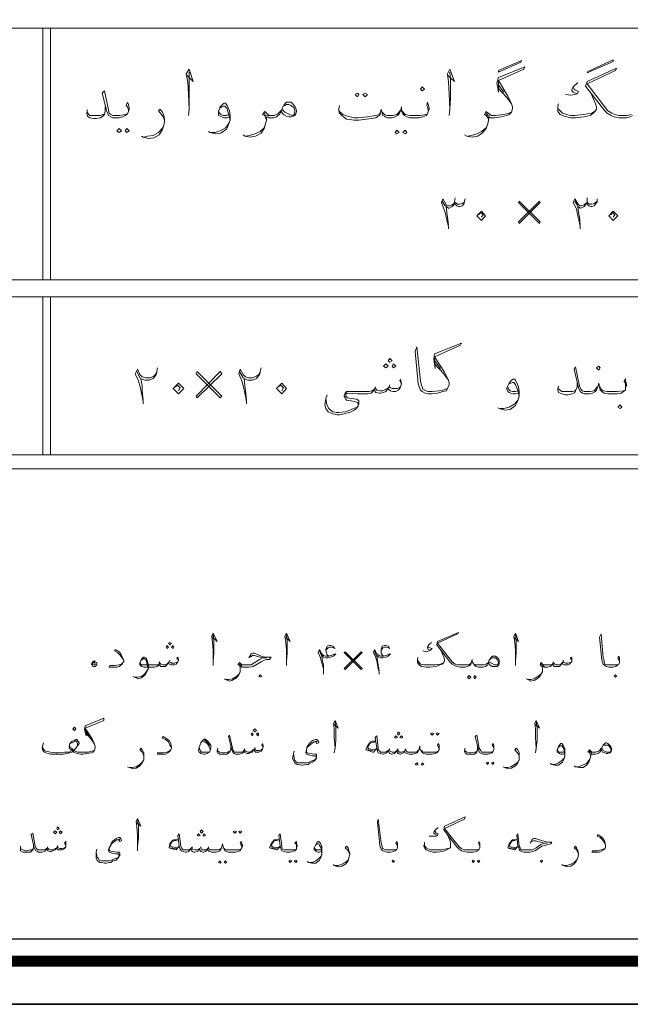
# Model space of a CAD drawing. Header units: inches. Extents: x 5.7 to 89.8, y 4 to 63.5.
# Tile 17 of 34: x 52.3 to 59.9, y 4 to 16.3. Entities that reach past the tile are written whole.
import ezdxf

# ---------------------------------------------------------------- set-up
doc = ezdxf.new("R2010")
doc.units = ezdxf.units.IN
doc.header["$MEASUREMENT"] = 0
doc.layers.add('PDF_KADR', color=7, linetype='Continuous')
doc.layers.add('PDF_textt', color=7, linetype='Continuous')

msp = doc.modelspace()

# ---------------------------------------------------------------- linework, layer by layer
at = {"layer": 'PDF_KADR', "lineweight": 25}
for points in [[(5.695, 4.013), (89.785, 4.013), (89.785, 63.476), (5.695, 63.476)], [(5.695, 63.476), (89.785, 63.476), (89.785, 4.013), (5.695, 4.013)], [(6.514, 4.832), (88.841, 4.832), (88.841, 62.657), (6.514, 62.657)]]:
    msp.add_lwpolyline(points, close=True, dxfattribs=at)
at = {"layer": 'PDF_KADR', "lineweight": 0, "const_width": 0.135}
msp.add_lwpolyline([(6.235, 62.937), (6.235, 4.552), (89.111, 4.552), (89.111, 62.937)], close=True, dxfattribs=at)
at = {"layer": 'PDF_textt', "lineweight": 20}
for points in [[(74.423, 52.179), (74.423, 59.267), (19.208, 59.267), (19.208, 10.697), (74.423, 10.697), (74.423, 52.757)], [(74.423, 16.196), (19.323, 16.196)], [(52.57, 16.196), (52.57, 13.057)], [(52.667, 16.196), (52.667, 13.057)], [(54.371, 15.609), (54.448, 15.532), (54.4, 15.686), (54.362, 15.628), (54.381, 15.522), (54.391, 15.378), (54.4, 15.185), (54.391, 15.108)], [(54.4, 15.185), (54.4, 15.32), (54.4, 15.542), (54.4, 15.647)], [(57.627, 15.609), (57.713, 15.532), (57.656, 15.686), (57.627, 15.628), (57.636, 15.522), (57.646, 15.378), (57.656, 15.185), (57.646, 15.108)], [(57.656, 15.185), (57.665, 15.32), (57.665, 15.542), (57.656, 15.647)], [(57.839, 14.867), (57.867, 14.848), (57.935, 14.838), (58.002, 14.848), (58.06, 14.887), (58.108, 14.944), (58.128, 15.002), (58.137, 15.05), (58.137, 15.089), (58.156, 15.079), (58.185, 15.079), (58.214, 15.079), (58.291, 15.089), (58.368, 15.108), (58.397, 15.118), (58.426, 15.147), (58.436, 15.195), (58.436, 15.214), (58.426, 15.253), (58.378, 15.349), (58.262, 15.542), (58.58, 15.686), (58.59, 15.715), (58.262, 15.58), (58.243, 15.513), (58.262, 15.397), (58.262, 15.542)], [(59.938, 15.108), (59.909, 15.089), (59.861, 15.079), (59.813, 15.079), (59.765, 15.079), (59.707, 15.089), (59.668, 15.108), (59.62, 15.137), (59.591, 15.166), (59.351, 15.474), (59.37, 15.532), (59.736, 15.696), (59.726, 15.667), (59.37, 15.503), (59.63, 15.166), (59.678, 15.137), (59.717, 15.118), (59.765, 15.108), (59.813, 15.108), (59.871, 15.108), (59.919, 15.118)], [(59.254, 15.513), (59.216, 15.484), (59.197, 15.464), (59.177, 15.426), (59.177, 15.416), (59.197, 15.397), (59.245, 15.378), (59.216, 15.368), (59.168, 15.359), (59.1, 15.368)], [(53.639, 15.156), (53.639, 15.176), (53.63, 15.214), (53.61, 15.233), (53.63, 15.272), (53.639, 15.243), (53.649, 15.204), (53.649, 15.185), (53.639, 15.156), (53.63, 15.127), (53.601, 15.108), (53.572, 15.089), (53.524, 15.079), (53.456, 15.079), (53.447, 15.079), (53.418, 15.089), (53.389, 15.108), (53.37, 15.156), (53.312, 15.387), (53.341, 15.416), (53.389, 15.176), (53.399, 15.137), (53.418, 15.118), (53.447, 15.108), (53.456, 15.108), (53.533, 15.108), (53.601, 15.118), (53.63, 15.127)], [(58.262, 15.484), (58.33, 15.397)], [(58.262, 15.445), (58.368, 15.33), (58.426, 15.253)], [(59.408, 15.407), (59.447, 15.32), (59.476, 15.253), (59.486, 15.214), (59.486, 15.185), (59.476, 15.166), (59.447, 15.137), (59.408, 15.108), (59.331, 15.089), (59.225, 15.079), (59.168, 15.079), (59.081, 15.099), (59.033, 15.118), (59.004, 15.156), (59.004, 15.176), (59.004, 15.185), (59.004, 15.224), (59.014, 15.253)], [(59.197, 15.464), (59.206, 15.436), (59.216, 15.426), (59.264, 15.407), (59.245, 15.378)], [(54.901, 15.089), (54.872, 15.079), (54.834, 15.079), (54.805, 15.089), (54.785, 15.099), (54.766, 15.108), (54.766, 15.137), (54.766, 15.156), (54.785, 15.214), (54.824, 15.253), (54.834, 15.262), (54.853, 15.262), (54.872, 15.233), (54.901, 15.166), (54.911, 15.108), (54.911, 15.05), (54.891, 14.993), (54.863, 14.935), (54.795, 14.887), (54.728, 14.877), (54.66, 14.896), (54.641, 14.906)], [(55.566, 15.214), (55.594, 15.233), (55.614, 15.243), (55.643, 15.243), (55.672, 15.233), (55.681, 15.224), (55.71, 15.204), (55.72, 15.166), (55.72, 15.156), (55.71, 15.118), (55.691, 15.108), (55.652, 15.118), (55.594, 15.147), (55.566, 15.176)], [(57.386, 15.156), (57.386, 15.176), (57.376, 15.214), (57.367, 15.233), (57.376, 15.272), (57.386, 15.243), (57.396, 15.204), (57.396, 15.185), (57.386, 15.156), (57.376, 15.127), (57.357, 15.108), (57.318, 15.089), (57.27, 15.079), (57.203, 15.079), (57.155, 15.079), (57.116, 15.089), (57.087, 15.108), (57.068, 15.127), (57.049, 15.166), (57.049, 15.214), (57.039, 15.166), (57.02, 15.127), (57.001, 15.108), (56.972, 15.089), (56.933, 15.079), (56.885, 15.079), (56.875, 15.079), (56.847, 15.089), (56.837, 15.099), (56.818, 15.108), (56.808, 15.137), (56.798, 15.185), (56.789, 15.147), (56.779, 15.108), (56.76, 15.099), (56.731, 15.079), (56.615, 15.06), (56.519, 15.05), (56.461, 15.05), (56.365, 15.06), (56.307, 15.108), (56.278, 15.137), (56.269, 15.166), (56.269, 15.195), (56.278, 15.233)], [(53.35, 15.214), (53.35, 15.166), (53.341, 15.118), (53.322, 15.099), (53.293, 15.079), (53.235, 15.07), (53.206, 15.07), (53.158, 15.079), (53.129, 15.099), (53.119, 15.127), (53.119, 15.147), (53.129, 15.176)], [(53.119, 15.147), (53.158, 15.108), (53.216, 15.108), (53.235, 15.108), (53.293, 15.108), (53.322, 15.118), (53.341, 15.127)], [(54.092, 15.041), (54.082, 15.079), (54.054, 15.118), (54.015, 15.166), (54.034, 15.185), (54.063, 15.156), (54.082, 15.108), (54.092, 15.06), (54.092, 15.031), (54.082, 14.983), (54.063, 14.925), (54.025, 14.867), (53.957, 14.829), (53.89, 14.819), (53.822, 14.838), (53.803, 14.848)], [(54.785, 15.204), (54.805, 15.214), (54.824, 15.224), (54.843, 15.224), (54.872, 15.195), (54.882, 15.156), (54.891, 15.127), (54.911, 15.05), (54.891, 15.002), (54.853, 14.954), (54.785, 14.916), (54.718, 14.896), (54.67, 14.896)], [(54.891, 15.118), (54.863, 15.108), (54.824, 15.108), (54.795, 15.118), (54.776, 15.137), (54.766, 15.166)], [(55.546, 15.156), (55.527, 15.118), (55.508, 15.108), (55.489, 15.089), (55.45, 15.079), (55.412, 15.079), (55.392, 15.079), (55.363, 15.089), (55.363, 15.05), (55.354, 15.002), (55.334, 14.944), (55.296, 14.887), (55.229, 14.848), (55.161, 14.838), (55.094, 14.848), (55.074, 14.867)], [(55.363, 15.06), (55.354, 15.079), (55.344, 15.108), (55.315, 15.118), (55.344, 15.156), (55.383, 15.118), (55.402, 15.108), (55.412, 15.108), (55.46, 15.108), (55.508, 15.127), (55.537, 15.156), (55.556, 15.176)], [(55.392, 15.099), (55.354, 15.108), (55.334, 15.137)], [(56.269, 15.166), (56.317, 15.118), (56.375, 15.099), (56.461, 15.079), (56.509, 15.079), (56.625, 15.089), (56.731, 15.108), (56.77, 15.118), (56.789, 15.147)], [(57.03, 15.166), (57.01, 15.137), (56.991, 15.118), (56.943, 15.108), (56.885, 15.108), (56.866, 15.108), (56.837, 15.118), (56.808, 15.147)], [(57.058, 15.166), (57.078, 15.137), (57.097, 15.118), (57.155, 15.108), (57.203, 15.108), (57.28, 15.108), (57.357, 15.118), (57.376, 15.127)], [(58.426, 15.147), (58.368, 15.127), (58.32, 15.118), (58.224, 15.108), (58.185, 15.108), (58.176, 15.108), (58.156, 15.118), (58.108, 15.156), (58.089, 15.118), (58.108, 15.108), (58.128, 15.079), (58.137, 15.06)], [(58.156, 15.099), (58.128, 15.108), (58.108, 15.137)], [(59.476, 15.166), (59.428, 15.137), (59.322, 15.118), (59.216, 15.108), (59.168, 15.108), (59.11, 15.118), (59.062, 15.137), (59.033, 15.166), (59.004, 15.195), (59.004, 15.214)], [(55.103, 14.848), (55.151, 14.858), (55.219, 14.877), (55.286, 14.906), (55.334, 14.954), (55.354, 15.002)], [(57.877, 14.848), (57.925, 14.858), (57.993, 14.877), (58.05, 14.906), (58.108, 14.954), (58.128, 15.002)], [(53.832, 14.838), (53.88, 14.848), (53.948, 14.858), (54.015, 14.896), (54.063, 14.944), (54.082, 14.983)], [(57.636, 13.692), (57.636, 13.721), (57.627, 13.769), (57.598, 13.895), (57.579, 13.943), (57.55, 14.02), (57.569, 14.068), (57.607, 13.991), (57.636, 13.981), (57.646, 13.981), (57.684, 13.991), (57.704, 14.01)], [(57.559, 14.039), (57.588, 13.991), (57.607, 13.972), (57.636, 13.952), (57.646, 13.952), (57.684, 13.972), (57.704, 13.991), (57.713, 14.029)], [(57.839, 14.039), (57.839, 14.029), (57.829, 14.001), (57.81, 13.981), (57.781, 13.972), (57.762, 13.972), (57.742, 13.981), (57.723, 14.001), (57.713, 14.029), (57.723, 14.078)], [(57.723, 14.02), (57.752, 14.001), (57.781, 14.001), (57.81, 14.01), (57.829, 14.02), (57.839, 14.039), (57.848, 14.068)], [(59.283, 13.692), (59.283, 13.721), (59.274, 13.769), (59.245, 13.895), (59.235, 13.943), (59.197, 14.02), (59.216, 14.068), (59.264, 13.991), (59.283, 13.981), (59.293, 13.981), (59.331, 13.991), (59.351, 14.01)], [(59.216, 14.039), (59.245, 13.991), (59.254, 13.972), (59.283, 13.952), (59.293, 13.952), (59.331, 13.972), (59.351, 13.991), (59.37, 14.029)], [(59.495, 14.039), (59.495, 14.029), (59.476, 14.001), (59.457, 13.981), (59.428, 13.972), (59.418, 13.972), (59.389, 13.981), (59.37, 14.001), (59.37, 14.029), (59.37, 14.078)], [(59.37, 14.02), (59.399, 14.001), (59.428, 14.001), (59.457, 14.01), (59.476, 14.02), (59.495, 14.039), (59.495, 14.068)], [(57.607, 13.972), (57.617, 13.895), (57.627, 13.837), (57.636, 13.741)], [(58.012, 13.866), (58.041, 13.895), (58.07, 13.866), (58.05, 13.837)], [(59.254, 13.972), (59.264, 13.895), (59.274, 13.837), (59.283, 13.741)], [(59.668, 13.866), (59.688, 13.895), (59.717, 13.866), (59.697, 13.837)], [(74.423, 13.057), (19.323, 13.057)], [(74.423, 12.845), (19.323, 12.845)], [(52.57, 12.845), (52.57, 10.87)], [(52.667, 12.845), (52.667, 10.87)], [(57.627, 11.699), (57.569, 11.679), (57.521, 11.67), (57.434, 11.66), (57.396, 11.66), (57.386, 11.66), (57.357, 11.67), (57.318, 11.689), (57.309, 11.718), (57.299, 11.737), (57.29, 11.795), (57.241, 12.219), (57.222, 12.161), (57.261, 11.756), (57.27, 11.718), (57.29, 11.679), (57.309, 11.66), (57.347, 11.641), (57.386, 11.631), (57.396, 11.631), (57.424, 11.631), (57.501, 11.641), (57.569, 11.66), (57.607, 11.67), (57.627, 11.699), (57.646, 11.747), (57.646, 11.766), (57.636, 11.805), (57.588, 11.901), (57.463, 12.094), (57.79, 12.238), (57.8, 12.267), (57.463, 12.132), (57.453, 12.065), (57.473, 11.949), (57.463, 12.094)], [(53.822, 11.506), (53.822, 11.535), (53.813, 11.602), (53.784, 11.737), (53.765, 11.795), (53.726, 11.882), (53.755, 11.939), (53.784, 11.872), (53.813, 11.843), (53.861, 11.834), (53.909, 11.834), (53.957, 11.853), (53.976, 11.872), (53.996, 11.911), (54.005, 11.959)], [(55.113, 11.506), (55.113, 11.535), (55.103, 11.602), (55.074, 11.737), (55.055, 11.795), (55.017, 11.882), (55.036, 11.939), (55.074, 11.872), (55.103, 11.843), (55.142, 11.834), (55.19, 11.834), (55.238, 11.853), (55.267, 11.872), (55.286, 11.911), (55.296, 11.959)], [(57.473, 12.036), (57.54, 11.949)], [(57.473, 11.997), (57.579, 11.882), (57.636, 11.805)], [(59.851, 11.708), (59.851, 11.728), (59.851, 11.766), (59.832, 11.785), (59.851, 11.824), (59.851, 11.795), (59.861, 11.756), (59.861, 11.737), (59.851, 11.708), (59.851, 11.679), (59.823, 11.66), (59.794, 11.641), (59.746, 11.631), (59.678, 11.631), (59.63, 11.631), (59.582, 11.641), (59.553, 11.66), (59.534, 11.679), (59.524, 11.718), (59.514, 11.766), (59.505, 11.718), (59.486, 11.679), (59.476, 11.66), (59.437, 11.641), (59.399, 11.631), (59.351, 11.631), (59.331, 11.631), (59.312, 11.641), (59.283, 11.66), (59.264, 11.708), (59.206, 11.939), (59.225, 11.968), (59.274, 11.728), (59.293, 11.689), (59.312, 11.67), (59.331, 11.66), (59.351, 11.66), (59.408, 11.66), (59.457, 11.67), (59.476, 11.689), (59.495, 11.718)], [(53.996, 11.901), (53.986, 11.872), (53.967, 11.843), (53.948, 11.824), (53.899, 11.805), (53.851, 11.805), (53.813, 11.814), (53.784, 11.834), (53.745, 11.911)], [(53.793, 11.824), (53.813, 11.737), (53.813, 11.67), (53.822, 11.554)], [(55.286, 11.901), (55.277, 11.872), (55.257, 11.843), (55.238, 11.824), (55.19, 11.805), (55.132, 11.805), (55.103, 11.814), (55.074, 11.834), (55.026, 11.911)], [(55.084, 11.824), (55.094, 11.737), (55.103, 11.67), (55.113, 11.554)], [(57.049, 11.756), (57.03, 11.795), (57.039, 11.814), (57.049, 11.766), (57.049, 11.756), (57.039, 11.718), (57.03, 11.699), (57.01, 11.679), (56.981, 11.66), (56.943, 11.66), (56.914, 11.67), (56.885, 11.689), (56.885, 11.708), (56.856, 11.66), (56.827, 11.651), (56.789, 11.641), (56.77, 11.641), (56.731, 11.651), (56.721, 11.66), (56.712, 11.689), (56.692, 11.66), (56.673, 11.641), (56.625, 11.631), (56.577, 11.631), (56.5, 11.631), (56.375, 11.641), (56.365, 11.641), (56.355, 11.631), (56.355, 11.612), (56.355, 11.602), (56.375, 11.583), (56.423, 11.573), (56.49, 11.564), (56.509, 11.554), (56.519, 11.545), (56.519, 11.506), (56.509, 11.487), (56.49, 11.448), (56.461, 11.429), (56.404, 11.4), (56.365, 11.39), (56.336, 11.381), (56.278, 11.371), (56.249, 11.371), (56.192, 11.381), (56.172, 11.39), (56.134, 11.41), (56.105, 11.448), (56.095, 11.496), (56.105, 11.573), (56.124, 11.622)], [(58.513, 11.641), (58.474, 11.631), (58.445, 11.631), (58.416, 11.641), (58.397, 11.651), (58.378, 11.66), (58.368, 11.689), (58.368, 11.708), (58.397, 11.766), (58.426, 11.805), (58.445, 11.814), (58.465, 11.814), (58.484, 11.785), (58.513, 11.718), (58.522, 11.66), (58.522, 11.602), (58.503, 11.545), (58.474, 11.487), (58.407, 11.439), (58.339, 11.429), (58.272, 11.448), (58.253, 11.458)], [(54.227, 11.718), (54.256, 11.737), (54.285, 11.708), (54.265, 11.67)], [(55.508, 11.718), (55.546, 11.737), (55.575, 11.708), (55.556, 11.67)], [(56.105, 11.573), (56.115, 11.516), (56.124, 11.487), (56.143, 11.448), (56.163, 11.429), (56.192, 11.41), (56.24, 11.4), (56.269, 11.4), (56.346, 11.41), (56.384, 11.419), (56.452, 11.448), (56.5, 11.468), (56.509, 11.477), (56.509, 11.496), (56.509, 11.516), (56.5, 11.525), (56.461, 11.535), (56.423, 11.545), (56.365, 11.554), (56.355, 11.564), (56.346, 11.583), (56.336, 11.602), (56.336, 11.612), (56.346, 11.641), (56.355, 11.651), (56.365, 11.66), (56.538, 11.66), (56.577, 11.66), (56.644, 11.66), (56.683, 11.67), (56.712, 11.689), (56.721, 11.708), (56.741, 11.679), (56.779, 11.67), (56.818, 11.67), (56.856, 11.689), (56.885, 11.708), (56.895, 11.718), (56.914, 11.708), (56.933, 11.699), (56.991, 11.699), (57.02, 11.708), (57.039, 11.718)], [(56.721, 11.718), (56.721, 11.708)], [(56.904, 11.747), (56.895, 11.718)], [(58.397, 11.756), (58.416, 11.766), (58.436, 11.776), (58.455, 11.776), (58.474, 11.747), (58.493, 11.708), (58.503, 11.679), (58.522, 11.602), (58.503, 11.554), (58.465, 11.506), (58.397, 11.468), (58.33, 11.448), (58.282, 11.448)], [(58.503, 11.67), (58.474, 11.66), (58.436, 11.66), (58.407, 11.67), (58.388, 11.689), (58.378, 11.718)], [(59.245, 11.766), (59.245, 11.718), (59.225, 11.67), (59.216, 11.651), (59.187, 11.631), (59.129, 11.622), (59.1, 11.622), (59.052, 11.631), (59.014, 11.651), (59.004, 11.679), (59.004, 11.699), (59.014, 11.728)], [(59.004, 11.699), (59.052, 11.66), (59.11, 11.66), (59.12, 11.66), (59.187, 11.66), (59.216, 11.67), (59.225, 11.679)], [(59.534, 11.718), (59.543, 11.689), (59.572, 11.67), (59.62, 11.66), (59.678, 11.66), (59.746, 11.66), (59.823, 11.67), (59.851, 11.679)], [(74.423, 10.87), (19.323, 10.87)], [(54.689, 8.597), (54.747, 8.54), (54.699, 8.646), (54.68, 8.607), (54.689, 8.53), (54.699, 8.434), (54.699, 8.299), (54.699, 8.241)], [(54.699, 8.299), (54.708, 8.395), (54.708, 8.549), (54.699, 8.626)], [(55.604, 8.597), (55.662, 8.54), (55.614, 8.646), (55.594, 8.607), (55.604, 8.53), (55.614, 8.434), (55.614, 8.299), (55.614, 8.241)], [(55.614, 8.299), (55.623, 8.395), (55.623, 8.549), (55.614, 8.626)], [(58.137, 8.28), (58.128, 8.251), (58.118, 8.241), (58.099, 8.231), (58.07, 8.222), (58.05, 8.222), (58.012, 8.222), (57.983, 8.231), (57.964, 8.241), (57.954, 8.26), (57.935, 8.289), (57.935, 8.318), (57.925, 8.289), (57.916, 8.26), (57.906, 8.241), (57.877, 8.231), (57.848, 8.222), (57.819, 8.222), (57.781, 8.222), (57.742, 8.231), (57.713, 8.241), (57.684, 8.26), (57.656, 8.289), (57.492, 8.501), (57.501, 8.54), (57.762, 8.655), (57.752, 8.636), (57.501, 8.52), (57.684, 8.289), (57.723, 8.26), (57.752, 8.251), (57.781, 8.251), (57.819, 8.251), (57.858, 8.251), (57.896, 8.251), (57.906, 8.26), (57.925, 8.28)], [(58.455, 8.597), (58.513, 8.54), (58.474, 8.646), (58.455, 8.607), (58.465, 8.53), (58.474, 8.434), (58.474, 8.299), (58.474, 8.241)], [(58.474, 8.299), (58.484, 8.395), (58.484, 8.549), (58.474, 8.626)], [(59.774, 8.28), (59.774, 8.289), (59.765, 8.318), (59.755, 8.337), (59.765, 8.357), (59.774, 8.337), (59.774, 8.309), (59.774, 8.299), (59.774, 8.28), (59.765, 8.26), (59.746, 8.241), (59.726, 8.231), (59.697, 8.222), (59.649, 8.222), (59.64, 8.222), (59.611, 8.231), (59.591, 8.241), (59.572, 8.26), (59.563, 8.28), (59.553, 8.309), (59.524, 8.597), (59.543, 8.636), (59.572, 8.337), (59.582, 8.299), (59.582, 8.28), (59.591, 8.26), (59.62, 8.251), (59.64, 8.251), (59.649, 8.251), (59.697, 8.251), (59.746, 8.251), (59.765, 8.26)], [(56.211, 8.463), (56.192, 8.482), (56.163, 8.492), (56.153, 8.492), (56.124, 8.482), (56.105, 8.443), (56.105, 8.434), (56.115, 8.395), (56.124, 8.376), (56.143, 8.357), (56.192, 8.376), (56.221, 8.386)], [(56.895, 8.463), (56.885, 8.482), (56.856, 8.492), (56.837, 8.492), (56.808, 8.482), (56.798, 8.443), (56.798, 8.434), (56.798, 8.395), (56.808, 8.376), (56.827, 8.357), (56.885, 8.376), (56.904, 8.386)], [(57.424, 8.53), (57.405, 8.511), (57.386, 8.492), (57.376, 8.472), (57.376, 8.463), (57.386, 8.443), (57.415, 8.434), (57.396, 8.424), (57.357, 8.414), (57.318, 8.424)], [(57.386, 8.492), (57.386, 8.472), (57.405, 8.463), (57.434, 8.453), (57.415, 8.434)], [(53.582, 8.309), (53.562, 8.337), (53.533, 8.376), (53.505, 8.405), (53.466, 8.424), (53.476, 8.443), (53.524, 8.414), (53.543, 8.386), (53.562, 8.347), (53.582, 8.309), (53.582, 8.289), (53.572, 8.28), (53.562, 8.26), (53.524, 8.231), (53.495, 8.222), (53.437, 8.222), (53.399, 8.222), (53.408, 8.241), (53.466, 8.241), (53.524, 8.251), (53.553, 8.26), (53.572, 8.28)], [(55.142, 8.337), (55.171, 8.386), (55.19, 8.395), (55.209, 8.395), (55.296, 8.357), (55.334, 8.347), (55.373, 8.347), (55.421, 8.347), (55.402, 8.318), (55.363, 8.318), (55.334, 8.309), (55.296, 8.289), (55.248, 8.26), (55.2, 8.231), (55.142, 8.222), (55.074, 8.222), (55.055, 8.222), (55.036, 8.231), (55.036, 8.203), (55.036, 8.164), (55.017, 8.126), (54.988, 8.087), (54.94, 8.058), (54.901, 8.048), (54.853, 8.068), (54.834, 8.077)], [(55.036, 8.203), (55.036, 8.222), (55.026, 8.241), (55.007, 8.251), (55.026, 8.28), (55.055, 8.251), (55.065, 8.251), (55.074, 8.251), (55.123, 8.251), (55.171, 8.251), (55.219, 8.28), (55.277, 8.318), (55.315, 8.337), (55.363, 8.337), (55.315, 8.337), (55.209, 8.366), (55.19, 8.366), (55.161, 8.347)], [(56.076, 8.135), (56.076, 8.154), (56.076, 8.203), (56.047, 8.299), (56.038, 8.337), (56.009, 8.405), (56.028, 8.443), (56.057, 8.386), (56.076, 8.366), (56.105, 8.357), (56.143, 8.357)], [(56.028, 8.424), (56.047, 8.376), (56.066, 8.357), (56.076, 8.347), (56.105, 8.337), (56.134, 8.337), (56.163, 8.347), (56.201, 8.357), (56.23, 8.386)], [(56.105, 8.434), (56.134, 8.463), (56.153, 8.472), (56.172, 8.472), (56.192, 8.463), (56.211, 8.463), (56.221, 8.453)], [(56.77, 8.135), (56.77, 8.154), (56.76, 8.203), (56.741, 8.299), (56.731, 8.337), (56.702, 8.405), (56.712, 8.443), (56.741, 8.386), (56.77, 8.366), (56.798, 8.357), (56.827, 8.357)], [(56.712, 8.424), (56.731, 8.376), (56.75, 8.357), (56.77, 8.347), (56.798, 8.337), (56.818, 8.337), (56.856, 8.347), (56.885, 8.357), (56.914, 8.386)], [(56.798, 8.434), (56.818, 8.463), (56.837, 8.472), (56.856, 8.472), (56.885, 8.463), (56.895, 8.463), (56.904, 8.453)], [(57.53, 8.453), (57.559, 8.395), (57.579, 8.347), (57.588, 8.318), (57.588, 8.299), (57.579, 8.28), (57.559, 8.26), (57.53, 8.251), (57.482, 8.231), (57.405, 8.222), (57.357, 8.222), (57.299, 8.231), (57.27, 8.251), (57.251, 8.28), (57.251, 8.289), (57.251, 8.299), (57.251, 8.328), (57.261, 8.347)], [(54.265, 8.309), (54.246, 8.337), (54.256, 8.347), (54.265, 8.318), (54.265, 8.309), (54.256, 8.289), (54.246, 8.27), (54.236, 8.26), (54.208, 8.251), (54.188, 8.251), (54.169, 8.251), (54.15, 8.26), (54.14, 8.28), (54.121, 8.251), (54.102, 8.231), (54.082, 8.231), (54.063, 8.231), (54.044, 8.231), (54.025, 8.251), (54.025, 8.26), (54.015, 8.241), (53.996, 8.231), (53.967, 8.222), (53.928, 8.222), (53.832, 8.222), (53.813, 8.231), (53.803, 8.231), (53.784, 8.251), (53.784, 8.26), (53.784, 8.28), (53.803, 8.318), (53.822, 8.347), (53.832, 8.347), (53.842, 8.347), (53.861, 8.337), (53.88, 8.289), (53.89, 8.241), (53.89, 8.203), (53.871, 8.164), (53.851, 8.126), (53.803, 8.087), (53.765, 8.077), (53.716, 8.097), (53.697, 8.106)], [(53.803, 8.309), (53.813, 8.318), (53.832, 8.328), (53.842, 8.328), (53.861, 8.309), (53.871, 8.28), (53.871, 8.26), (53.89, 8.203), (53.871, 8.174), (53.842, 8.135), (53.803, 8.106), (53.755, 8.097), (53.716, 8.097)], [(53.784, 8.28), (53.793, 8.26), (53.803, 8.251), (53.832, 8.251), (53.928, 8.251), (53.976, 8.251), (54.005, 8.251), (54.025, 8.26), (54.025, 8.28), (54.044, 8.26), (54.073, 8.251), (54.102, 8.251), (54.121, 8.26), (54.14, 8.28), (54.15, 8.289), (54.169, 8.28), (54.179, 8.27), (54.217, 8.27), (54.236, 8.28), (54.256, 8.289)], [(54.034, 8.289), (54.025, 8.28)], [(54.159, 8.309), (54.15, 8.289)], [(55.055, 8.231), (55.036, 8.251), (55.017, 8.26)], [(56.057, 8.357), (56.066, 8.299), (56.076, 8.251), (56.076, 8.174)], [(56.741, 8.357), (56.75, 8.299), (56.76, 8.251), (56.77, 8.174)], [(57.579, 8.28), (57.54, 8.26), (57.473, 8.251), (57.405, 8.251), (57.367, 8.251), (57.328, 8.251), (57.29, 8.26), (57.27, 8.28), (57.251, 8.309), (57.251, 8.318)], [(58.156, 8.318), (58.176, 8.337), (58.185, 8.337), (58.205, 8.337), (58.224, 8.337), (58.233, 8.328), (58.253, 8.309), (58.262, 8.28), (58.253, 8.251), (58.243, 8.251), (58.214, 8.251), (58.176, 8.27), (58.147, 8.289), (58.137, 8.28), (58.108, 8.26), (58.079, 8.251), (58.05, 8.251), (58.002, 8.251), (57.973, 8.251), (57.954, 8.26), (57.945, 8.28)], [(59.177, 8.309), (59.158, 8.337), (59.177, 8.347), (59.177, 8.318), (59.177, 8.309), (59.177, 8.289), (59.158, 8.27), (59.148, 8.26), (59.129, 8.251), (59.1, 8.251), (59.081, 8.251), (59.062, 8.26), (59.062, 8.28), (59.042, 8.251), (59.023, 8.231), (58.994, 8.231), (58.975, 8.231), (58.956, 8.231), (58.946, 8.251), (58.937, 8.26), (58.927, 8.241), (58.908, 8.231), (58.879, 8.222), (58.85, 8.222), (58.831, 8.222), (58.811, 8.231), (58.811, 8.203), (58.811, 8.164), (58.792, 8.126), (58.763, 8.087), (58.715, 8.058), (58.667, 8.048), (58.628, 8.068), (58.609, 8.077)], [(58.811, 8.203), (58.811, 8.222), (58.792, 8.241), (58.782, 8.251), (58.792, 8.28), (58.821, 8.251), (58.84, 8.251), (58.85, 8.251), (58.888, 8.251), (58.917, 8.251), (58.937, 8.26), (58.946, 8.28), (58.965, 8.26), (58.985, 8.251), (59.014, 8.251), (59.042, 8.26), (59.062, 8.28), (59.071, 8.289), (59.081, 8.28), (59.1, 8.27), (59.129, 8.27), (59.158, 8.28), (59.177, 8.289)], [(58.831, 8.231), (58.811, 8.251), (58.792, 8.26)], [(58.946, 8.289), (58.946, 8.28)], [(59.071, 8.309), (59.071, 8.289)], [(54.853, 8.068), (54.891, 8.068), (54.94, 8.077), (54.988, 8.106), (55.017, 8.135), (55.036, 8.164)], [(58.628, 8.068), (58.667, 8.068), (58.705, 8.077), (58.754, 8.106), (58.792, 8.135), (58.811, 8.164)], [(52.58, 7.278), (52.57, 7.249), (52.561, 7.22), (52.561, 7.211), (52.57, 7.182), (52.59, 7.162), (52.609, 7.153), (52.667, 7.134), (52.724, 7.134), (52.753, 7.134), (52.83, 7.134), (52.869, 7.143), (52.907, 7.153), (52.936, 7.162), (52.946, 7.182), (52.956, 7.162), (52.975, 7.153), (53.004, 7.143), (53.042, 7.134), (53.052, 7.134), (53.071, 7.134), (53.119, 7.143), (53.177, 7.153), (53.196, 7.162), (53.216, 7.182), (53.225, 7.22), (53.225, 7.23), (53.216, 7.259), (53.187, 7.326), (53.1, 7.461), (53.331, 7.557), (53.331, 7.586), (53.1, 7.49), (53.09, 7.442), (53.11, 7.365), (53.1, 7.461)], [(56.201, 7.509), (56.259, 7.461), (56.221, 7.557), (56.201, 7.519), (56.211, 7.451), (56.211, 7.345), (56.221, 7.211), (56.211, 7.153)], [(56.221, 7.211), (56.23, 7.307), (56.23, 7.461), (56.221, 7.538)], [(58.715, 7.509), (58.773, 7.461), (58.734, 7.557), (58.715, 7.519), (58.725, 7.451), (58.725, 7.345), (58.734, 7.211), (58.725, 7.153)], [(58.734, 7.211), (58.744, 7.307), (58.744, 7.461), (58.734, 7.538)], [(53.11, 7.422), (53.148, 7.365)], [(53.11, 7.394), (53.177, 7.317), (53.216, 7.259)], [(55.325, 7.22), (55.306, 7.249), (55.315, 7.268), (55.325, 7.239), (55.325, 7.22), (55.315, 7.201), (55.306, 7.182), (55.296, 7.172), (55.267, 7.162), (55.248, 7.162), (55.229, 7.162), (55.209, 7.182), (55.2, 7.191), (55.19, 7.162), (55.161, 7.153), (55.142, 7.143), (55.123, 7.143), (55.103, 7.153), (55.084, 7.162), (55.084, 7.182), (55.074, 7.153), (55.055, 7.143), (55.026, 7.134), (54.988, 7.134), (54.978, 7.134), (54.959, 7.143), (54.949, 7.153), (54.93, 7.191), (54.891, 7.355), (54.901, 7.374), (54.94, 7.211), (54.949, 7.182), (54.959, 7.162), (54.978, 7.162), (54.988, 7.162), (55.036, 7.162), (55.065, 7.162), (55.084, 7.182), (55.084, 7.191), (55.103, 7.172), (55.132, 7.162), (55.161, 7.162), (55.19, 7.182), (55.2, 7.191), (55.219, 7.201), (55.229, 7.191), (55.238, 7.182), (55.277, 7.182), (55.296, 7.191), (55.315, 7.201)], [(58.205, 7.191), (58.205, 7.211), (58.195, 7.23), (58.185, 7.249), (58.195, 7.268), (58.205, 7.249), (58.205, 7.22), (58.205, 7.211), (58.205, 7.191), (58.195, 7.172), (58.185, 7.153), (58.156, 7.143), (58.128, 7.134), (58.079, 7.134), (58.07, 7.134), (58.05, 7.143), (58.031, 7.153), (58.012, 7.191), (57.973, 7.355), (57.993, 7.374), (58.022, 7.211), (58.041, 7.182), (58.05, 7.162), (58.07, 7.162), (58.079, 7.162), (58.128, 7.162), (58.185, 7.162), (58.195, 7.172)], [(53.216, 7.182), (53.177, 7.172), (53.139, 7.162), (53.081, 7.162), (53.052, 7.162), (53.033, 7.162), (53.004, 7.162), (52.975, 7.172), (52.956, 7.182), (52.984, 7.211), (53.004, 7.239), (53.023, 7.268), (53.023, 7.278), (53.004, 7.307), (52.994, 7.317), (52.984, 7.317), (52.965, 7.307), (52.936, 7.297), (52.907, 7.268), (52.898, 7.23), (52.898, 7.22), (52.907, 7.201), (52.936, 7.182), (52.898, 7.162), (52.84, 7.162), (52.753, 7.153), (52.734, 7.153), (52.667, 7.162), (52.609, 7.172), (52.59, 7.182), (52.57, 7.211), (52.57, 7.22)], [(53.004, 7.239), (53.004, 7.268), (52.994, 7.288), (52.984, 7.297), (52.975, 7.297), (52.936, 7.278), (52.907, 7.268)], [(54.179, 7.22), (54.159, 7.249), (54.14, 7.288), (54.102, 7.317), (54.063, 7.336), (54.073, 7.355), (54.121, 7.326), (54.15, 7.307), (54.169, 7.268), (54.179, 7.22), (54.179, 7.211), (54.169, 7.191), (54.159, 7.172), (54.131, 7.153), (54.102, 7.134), (54.034, 7.134), (54.005, 7.134), (54.005, 7.153), (54.073, 7.153), (54.121, 7.162), (54.15, 7.172), (54.169, 7.191)], [(54.564, 7.297), (54.593, 7.288), (54.622, 7.268), (54.641, 7.239), (54.66, 7.201), (54.66, 7.182)], [(54.583, 7.317), (54.612, 7.297), (54.641, 7.259), (54.651, 7.239)], [(55.999, 7.288), (55.989, 7.297), (55.96, 7.288), (55.932, 7.268), (55.893, 7.239), (55.874, 7.22), (55.864, 7.191), (55.864, 7.162), (55.874, 7.153), (55.903, 7.143), (55.97, 7.134), (55.989, 7.134), (55.989, 7.124), (55.989, 7.095), (55.989, 7.085), (55.97, 7.056), (55.941, 7.037), (55.912, 7.028), (55.883, 7.008), (55.864, 7.008), (55.816, 6.999), (55.806, 6.999), (55.758, 7.008), (55.749, 7.008), (55.72, 7.028), (55.7, 7.056), (55.691, 7.085), (55.7, 7.134), (55.71, 7.172)], [(55.98, 7.288), (55.989, 7.268), (56.018, 7.278), (56.009, 7.307), (55.989, 7.317), (55.98, 7.317), (55.941, 7.307), (55.932, 7.297), (55.903, 7.268), (55.874, 7.23), (55.864, 7.191), (55.855, 7.162), (55.855, 7.153), (55.864, 7.134), (55.903, 7.124), (55.941, 7.114), (55.97, 7.114), (55.98, 7.105), (55.989, 7.095), (55.98, 7.076), (55.97, 7.066), (55.941, 7.056), (55.893, 7.037), (55.864, 7.028), (55.816, 7.028), (55.787, 7.028), (55.758, 7.028), (55.739, 7.037), (55.72, 7.056), (55.71, 7.076), (55.71, 7.095), (55.7, 7.134)], [(56.731, 7.288), (56.673, 7.278), (56.654, 7.268), (56.625, 7.22), (56.635, 7.211), (56.644, 7.201), (56.721, 7.191), (56.741, 7.211), (56.702, 7.162), (56.692, 7.162), (56.635, 7.182), (56.606, 7.191), (56.625, 7.239), (56.654, 7.278), (56.664, 7.288), (56.683, 7.297), (56.731, 7.297)], [(57.521, 7.191), (57.521, 7.211), (57.511, 7.23), (57.501, 7.249), (57.511, 7.268), (57.521, 7.249), (57.521, 7.22), (57.521, 7.211), (57.521, 7.191), (57.511, 7.172), (57.492, 7.153), (57.473, 7.143), (57.434, 7.134), (57.396, 7.134), (57.357, 7.134), (57.328, 7.143), (57.309, 7.153), (57.299, 7.172), (57.28, 7.201), (57.28, 7.239), (57.27, 7.201), (57.261, 7.172), (57.251, 7.153), (57.222, 7.143), (57.193, 7.134), (57.164, 7.134), (57.145, 7.134), (57.116, 7.143), (57.097, 7.153), (57.087, 7.172), (57.078, 7.153), (57.058, 7.143), (57.039, 7.134), (57.03, 7.134), (57.01, 7.143), (57.001, 7.153), (56.991, 7.182), (56.972, 7.153), (56.962, 7.143), (56.933, 7.134), (56.924, 7.134), (56.904, 7.143), (56.895, 7.153), (56.885, 7.182), (56.866, 7.153), (56.847, 7.143), (56.827, 7.134), (56.818, 7.134), (56.789, 7.143), (56.76, 7.153), (56.75, 7.172), (56.741, 7.211), (56.721, 7.345), (56.741, 7.365), (56.76, 7.211), (56.76, 7.191), (56.779, 7.172), (56.789, 7.162), (56.818, 7.162), (56.837, 7.162), (56.856, 7.162), (56.885, 7.182), (56.895, 7.191), (56.904, 7.172), (56.933, 7.162), (56.943, 7.162), (56.972, 7.162), (56.991, 7.182), (57.001, 7.191), (57.02, 7.162), (57.039, 7.162), (57.058, 7.162), (57.087, 7.172), (57.097, 7.191), (57.107, 7.182), (57.126, 7.162), (57.145, 7.162), (57.164, 7.162), (57.203, 7.162), (57.241, 7.162), (57.251, 7.182), (57.27, 7.191)], [(59.091, 7.143), (59.071, 7.134), (59.042, 7.134), (59.023, 7.143), (59.014, 7.153), (58.994, 7.162), (58.994, 7.182), (58.994, 7.191), (59.014, 7.23), (59.033, 7.259), (59.042, 7.268), (59.052, 7.268), (59.071, 7.249), (59.091, 7.201), (59.091, 7.153), (59.091, 7.114), (59.081, 7.076), (59.062, 7.037), (59.014, 6.999), (58.965, 6.999), (58.927, 7.008), (58.908, 7.018)], [(52.907, 7.239), (52.907, 7.22), (52.927, 7.211), (52.956, 7.182)], [(53.832, 7.114), (53.822, 7.134), (53.813, 7.162), (53.784, 7.191), (53.793, 7.211), (53.813, 7.191), (53.832, 7.153), (53.832, 7.124), (53.832, 7.105), (53.832, 7.066), (53.813, 7.028), (53.784, 6.989), (53.736, 6.96), (53.697, 6.951), (53.649, 6.97), (53.63, 6.979)], [(54.651, 7.162), (54.612, 7.162), (54.583, 7.162), (54.554, 7.162), (54.535, 7.182), (54.525, 7.22)], [(54.92, 7.23), (54.92, 7.191), (54.901, 7.162), (54.891, 7.153), (54.872, 7.134), (54.834, 7.134), (54.814, 7.134), (54.776, 7.134), (54.757, 7.153), (54.747, 7.172), (54.747, 7.182), (54.757, 7.211)], [(54.747, 7.182), (54.776, 7.162), (54.824, 7.153), (54.834, 7.153), (54.872, 7.162), (54.891, 7.162), (54.901, 7.172)], [(55.094, 7.201), (55.084, 7.191)], [(55.219, 7.22), (55.219, 7.201)], [(56.692, 7.182), (56.625, 7.191)], [(56.904, 7.201), (56.895, 7.191)], [(57.01, 7.201), (57.001, 7.191)], [(57.107, 7.201), (57.097, 7.191)], [(57.29, 7.191), (57.299, 7.182), (57.318, 7.162), (57.347, 7.162), (57.396, 7.162), (57.444, 7.162), (57.492, 7.162), (57.511, 7.172)], [(58.002, 7.23), (58.002, 7.191), (57.993, 7.162), (57.983, 7.153), (57.964, 7.134), (57.925, 7.134), (57.896, 7.134), (57.867, 7.134), (57.848, 7.153), (57.839, 7.172), (57.839, 7.182), (57.848, 7.211)], [(57.839, 7.182), (57.867, 7.162), (57.906, 7.153), (57.916, 7.153), (57.964, 7.162), (57.983, 7.162), (57.993, 7.172)], [(58.522, 7.114), (58.513, 7.134), (58.493, 7.162), (58.465, 7.191), (58.484, 7.211), (58.503, 7.191), (58.522, 7.153), (58.522, 7.124), (58.522, 7.105), (58.522, 7.066), (58.503, 7.028), (58.474, 6.989), (58.426, 6.96), (58.378, 6.951), (58.339, 6.97), (58.32, 6.979)], [(59.014, 7.22), (59.023, 7.239), (59.042, 7.239), (59.052, 7.239), (59.071, 7.22), (59.081, 7.191), (59.081, 7.172), (59.091, 7.114), (59.081, 7.085), (59.052, 7.056), (59.014, 7.028), (58.965, 7.008), (58.927, 7.008)], [(59.081, 7.162), (59.062, 7.162), (59.042, 7.162), (59.014, 7.162), (59.004, 7.182), (58.994, 7.191)], [(59.543, 7.191), (59.534, 7.162), (59.514, 7.153), (59.505, 7.143), (59.476, 7.134), (59.447, 7.134), (59.428, 7.134), (59.418, 7.143), (59.418, 7.114), (59.408, 7.085), (59.389, 7.037), (59.36, 6.999), (59.322, 6.97), (59.274, 6.97), (59.225, 6.979), (59.206, 6.989)], [(59.418, 7.124), (59.408, 7.134), (59.399, 7.153), (59.38, 7.162), (59.399, 7.191), (59.428, 7.162), (59.447, 7.162), (59.476, 7.162), (59.514, 7.172), (59.534, 7.191), (59.543, 7.211)], [(59.428, 7.153), (59.408, 7.162), (59.389, 7.182)], [(59.563, 7.23), (59.572, 7.249), (59.591, 7.249), (59.611, 7.249), (59.63, 7.249), (59.64, 7.239), (59.659, 7.22), (59.668, 7.191), (59.659, 7.162), (59.64, 7.162), (59.611, 7.162), (59.572, 7.182), (59.553, 7.211)], [(53.649, 6.97), (53.688, 6.97), (53.736, 6.979), (53.784, 7.008), (53.813, 7.037), (53.832, 7.066)], [(58.339, 6.97), (58.378, 6.97), (58.416, 6.979), (58.465, 7.008), (58.503, 7.037), (58.522, 7.066)], [(59.235, 6.979), (59.264, 6.979), (59.312, 6.999), (59.36, 7.018), (59.389, 7.056), (59.408, 7.085)], [(53.736, 6.286), (53.793, 6.238), (53.755, 6.334), (53.736, 6.296), (53.745, 6.228), (53.755, 6.122), (53.755, 5.987), (53.755, 5.93)], [(53.755, 5.987), (53.765, 6.084), (53.765, 6.238), (53.755, 6.315)], [(57.001, 5.968), (57.001, 5.987), (56.991, 6.007), (56.981, 6.026), (56.991, 6.045), (57.001, 6.026), (57.001, 5.997), (57.001, 5.987), (57.001, 5.968), (56.991, 5.949), (56.972, 5.93), (56.952, 5.92), (56.914, 5.91), (56.875, 5.91), (56.866, 5.91), (56.837, 5.92), (56.818, 5.93), (56.798, 5.949), (56.789, 5.968), (56.779, 5.997), (56.75, 6.286), (56.76, 6.324), (56.798, 6.026), (56.808, 5.987), (56.808, 5.968), (56.818, 5.959), (56.847, 5.939), (56.866, 5.939), (56.875, 5.939), (56.924, 5.939), (56.972, 5.939), (56.991, 5.949)], [(58.031, 5.968), (58.031, 5.987), (58.022, 6.007), (58.012, 6.026), (58.022, 6.045), (58.031, 6.026), (58.031, 5.997), (58.031, 5.987), (58.031, 5.968), (58.022, 5.949), (58.002, 5.93), (57.983, 5.92), (57.945, 5.91), (57.906, 5.91), (57.867, 5.91), (57.829, 5.92), (57.8, 5.93), (57.762, 5.959), (57.742, 5.978), (57.579, 6.19), (57.588, 6.238), (57.848, 6.353), (57.839, 6.324), (57.588, 6.209), (57.771, 5.978), (57.8, 5.959), (57.829, 5.939), (57.867, 5.939), (57.906, 5.939), (57.954, 5.939), (58.002, 5.939), (58.022, 5.949)], [(52.859, 5.997), (52.84, 6.026), (52.859, 6.045), (52.859, 6.016), (52.859, 5.997), (52.859, 5.978), (52.84, 5.959), (52.83, 5.949), (52.811, 5.939), (52.782, 5.939), (52.763, 5.939), (52.744, 5.959), (52.744, 5.968), (52.724, 5.939), (52.696, 5.93), (52.676, 5.92), (52.657, 5.92), (52.638, 5.93), (52.628, 5.939), (52.618, 5.959), (52.609, 5.93), (52.59, 5.92), (52.561, 5.91), (52.532, 5.91), (52.513, 5.91), (52.503, 5.92), (52.484, 5.93), (52.464, 5.968), (52.426, 6.132), (52.445, 6.151), (52.474, 5.987), (52.493, 5.959), (52.503, 5.939), (52.513, 5.939), (52.532, 5.939), (52.57, 5.939), (52.599, 5.939), (52.618, 5.959), (52.628, 5.968), (52.647, 5.949), (52.667, 5.939), (52.696, 5.939), (52.724, 5.959), (52.744, 5.968), (52.753, 5.978), (52.763, 5.968), (52.782, 5.959), (52.811, 5.959), (52.84, 5.968), (52.859, 5.978)], [(57.511, 6.219), (57.482, 6.199), (57.463, 6.18), (57.453, 6.161), (57.453, 6.151), (57.463, 6.141), (57.501, 6.122), (57.482, 6.113), (57.444, 6.113), (57.396, 6.113)], [(57.463, 6.18), (57.473, 6.17), (57.482, 6.151), (57.511, 6.141), (57.501, 6.122)], [(53.514, 6.064), (53.533, 6.045), (53.553, 6.055), (53.543, 6.084), (53.533, 6.093), (53.514, 6.093), (53.485, 6.084), (53.466, 6.064), (53.437, 6.045), (53.418, 6.007), (53.399, 5.968), (53.389, 5.939), (53.389, 5.93), (53.399, 5.91), (53.437, 5.901), (53.485, 5.891), (53.514, 5.891), (53.514, 5.881), (53.524, 5.872), (53.514, 5.853), (53.514, 5.843), (53.476, 5.833), (53.427, 5.814), (53.399, 5.804), (53.35, 5.804), (53.331, 5.804), (53.302, 5.804), (53.273, 5.814), (53.264, 5.833), (53.244, 5.853), (53.244, 5.872), (53.235, 5.91)], [(53.533, 6.064), (53.524, 6.074), (53.495, 6.064), (53.466, 6.045), (53.427, 6.016), (53.418, 5.997), (53.399, 5.968), (53.399, 5.939), (53.408, 5.93), (53.437, 5.92), (53.505, 5.91), (53.524, 5.91), (53.533, 5.901), (53.533, 5.872), (53.524, 5.862), (53.505, 5.833), (53.485, 5.814), (53.447, 5.804), (53.418, 5.785), (53.399, 5.785), (53.36, 5.776), (53.341, 5.776), (53.302, 5.785), (53.283, 5.785), (53.254, 5.804), (53.235, 5.833), (53.235, 5.862), (53.235, 5.91), (53.244, 5.949)], [(55.055, 5.968), (55.055, 5.987), (55.046, 6.007), (55.036, 6.026), (55.046, 6.045), (55.055, 6.026), (55.065, 5.997), (55.065, 5.987), (55.055, 5.968), (55.046, 5.949), (55.036, 5.93), (55.007, 5.92), (54.978, 5.91), (54.93, 5.91), (54.891, 5.91), (54.863, 5.92), (54.843, 5.93), (54.834, 5.949), (54.824, 5.978), (54.814, 6.016), (54.805, 5.978), (54.795, 5.949), (54.785, 5.93), (54.766, 5.92), (54.737, 5.91), (54.699, 5.91), (54.68, 5.91), (54.651, 5.92), (54.641, 5.93), (54.622, 5.949), (54.612, 5.93), (54.602, 5.92), (54.583, 5.91), (54.574, 5.91), (54.545, 5.92), (54.535, 5.93), (54.525, 5.959), (54.516, 5.93), (54.497, 5.92), (54.468, 5.91), (54.458, 5.91), (54.439, 5.92), (54.429, 5.93), (54.419, 5.959), (54.4, 5.93), (54.391, 5.92), (54.371, 5.91), (54.362, 5.91), (54.352, 5.91), (54.323, 5.92), (54.304, 5.93), (54.285, 5.949), (54.275, 5.987), (54.256, 6.122), (54.275, 6.141), (54.294, 5.987), (54.304, 5.968), (54.314, 5.949), (54.323, 5.939), (54.352, 5.939), (54.362, 5.939), (54.371, 5.939), (54.4, 5.939), (54.419, 5.959), (54.429, 5.968), (54.439, 5.949), (54.468, 5.939), (54.487, 5.939), (54.516, 5.939), (54.525, 5.959), (54.545, 5.968), (54.554, 5.939), (54.574, 5.939), (54.602, 5.939), (54.622, 5.949), (54.641, 5.968), (54.641, 5.959), (54.66, 5.939), (54.68, 5.939), (54.699, 5.939), (54.737, 5.939), (54.776, 5.939), (54.795, 5.959), (54.805, 5.968)], [(55.739, 5.968), (55.739, 5.987), (55.739, 6.007), (55.72, 6.026), (55.739, 6.045), (55.739, 6.026), (55.749, 5.997), (55.749, 5.987), (55.739, 5.968), (55.739, 5.949), (55.72, 5.93), (55.691, 5.92), (55.662, 5.91), (55.614, 5.91), (55.585, 5.92), (55.556, 5.93), (55.546, 5.949), (55.537, 5.987), (55.517, 6.122), (55.537, 6.141), (55.556, 5.987), (55.556, 5.968), (55.566, 5.949), (55.585, 5.939), (55.614, 5.939), (55.662, 5.939), (55.72, 5.939), (55.739, 5.949)], [(56.057, 5.92), (56.028, 5.91), (56.009, 5.91), (55.989, 5.92), (55.98, 5.93), (55.96, 5.939), (55.96, 5.959), (55.96, 5.968), (55.98, 6.007), (55.999, 6.036), (56.009, 6.045), (56.018, 6.045), (56.038, 6.026), (56.057, 5.978), (56.057, 5.93), (56.057, 5.891), (56.047, 5.853), (56.028, 5.814), (55.98, 5.776), (55.932, 5.776), (55.893, 5.785), (55.874, 5.795)], [(57.617, 6.141), (57.646, 6.084), (57.665, 6.036), (57.665, 6.007), (57.665, 5.987), (57.665, 5.968), (57.646, 5.959), (57.617, 5.939), (57.569, 5.92), (57.492, 5.91), (57.444, 5.91), (57.386, 5.93), (57.357, 5.939), (57.338, 5.968), (57.328, 5.987), (57.338, 6.016), (57.338, 6.036)], [(58.657, 6.026), (58.686, 6.074), (58.705, 6.084), (58.725, 6.084), (58.811, 6.055), (58.85, 6.045), (58.888, 6.036), (58.927, 6.036), (58.917, 6.016), (58.879, 6.007), (58.84, 5.997), (58.802, 5.987), (58.763, 5.959), (58.715, 5.93), (58.657, 5.91), (58.59, 5.91), (58.58, 5.91), (58.551, 5.92), (58.532, 5.93), (58.522, 5.949), (58.503, 5.987), (58.493, 6.122), (58.503, 6.141), (58.522, 5.987), (58.532, 5.968), (58.542, 5.949), (58.551, 5.939), (58.58, 5.939), (58.59, 5.939), (58.638, 5.939), (58.686, 5.939), (58.734, 5.968), (58.792, 6.007), (58.831, 6.026), (58.869, 6.026), (58.831, 6.026), (58.725, 6.055), (58.705, 6.055), (58.676, 6.045)], [(59.601, 5.997), (59.591, 6.026), (59.563, 6.064), (59.534, 6.093), (59.495, 6.113), (59.505, 6.132), (59.543, 6.103), (59.572, 6.084), (59.591, 6.045), (59.601, 5.997), (59.601, 5.987), (59.601, 5.968), (59.591, 5.949), (59.553, 5.93), (59.524, 5.91), (59.466, 5.91), (59.428, 5.91), (59.437, 5.93), (59.495, 5.93), (59.543, 5.939), (59.572, 5.949), (59.601, 5.968)], [(52.455, 6.007), (52.455, 5.968), (52.445, 5.939), (52.435, 5.93), (52.416, 5.91), (52.378, 5.91), (52.349, 5.91), (52.32, 5.91), (52.291, 5.93), (52.291, 5.949), (52.291, 5.959), (52.291, 5.987)], [(52.291, 5.959), (52.32, 5.939), (52.358, 5.93), (52.368, 5.93), (52.416, 5.939), (52.435, 5.939), (52.445, 5.949)], [(52.628, 5.978), (52.628, 5.968)], [(52.753, 5.997), (52.753, 5.978)], [(54.236, 5.959), (54.159, 5.968)], [(54.439, 5.978), (54.429, 5.968)], [(54.545, 5.978), (54.545, 5.968)], [(54.641, 5.978), (54.641, 5.968)], [(54.824, 5.968), (54.834, 5.959), (54.853, 5.939), (54.891, 5.939), (54.93, 5.939), (54.978, 5.939), (55.036, 5.939), (55.046, 5.949)], [(55.489, 5.959), (55.421, 5.968)], [(55.98, 5.997), (55.989, 6.016), (56.009, 6.016), (56.018, 6.016), (56.028, 5.997), (56.047, 5.968), (56.047, 5.949), (56.057, 5.891), (56.047, 5.862), (56.018, 5.833), (55.98, 5.804), (55.932, 5.785), (55.893, 5.785)], [(56.047, 5.939), (56.028, 5.939), (56.009, 5.939), (55.98, 5.939), (55.97, 5.959), (55.96, 5.968)], [(56.404, 5.891), (56.394, 5.91), (56.375, 5.939), (56.346, 5.968), (56.365, 5.987), (56.384, 5.968), (56.394, 5.93), (56.404, 5.901), (56.404, 5.881), (56.394, 5.843), (56.384, 5.804), (56.355, 5.766), (56.307, 5.737), (56.259, 5.727), (56.211, 5.747), (56.201, 5.756)], [(57.665, 5.968), (57.627, 5.959), (57.559, 5.939), (57.482, 5.939), (57.453, 5.939), (57.405, 5.939), (57.376, 5.959), (57.357, 5.968), (57.338, 5.997), (57.338, 6.016)], [(58.465, 5.959), (58.397, 5.968)], [(59.264, 5.891), (59.254, 5.91), (59.235, 5.939), (59.206, 5.968), (59.225, 5.987), (59.235, 5.968), (59.254, 5.93), (59.264, 5.901), (59.264, 5.881), (59.254, 5.843), (59.235, 5.804), (59.206, 5.766), (59.168, 5.737), (59.12, 5.727), (59.071, 5.747), (59.052, 5.756)], [(56.221, 5.747), (56.259, 5.747), (56.298, 5.756), (56.346, 5.785), (56.384, 5.814), (56.394, 5.843)], [(59.081, 5.747), (59.11, 5.747), (59.158, 5.756), (59.206, 5.785), (59.235, 5.814), (59.254, 5.843)]]:
    msp.add_lwpolyline(points, dxfattribs=at)
for points in [[(58.262, 15.667), (58.551, 15.792), (58.542, 15.773), (58.262, 15.647)], [(59.38, 15.657), (59.697, 15.802), (59.697, 15.782), (59.37, 15.638)], [(56.5, 15.387), (56.519, 15.368), (56.5, 15.339), (56.471, 15.368)], [(56.596, 15.387), (56.625, 15.368), (56.596, 15.339), (56.567, 15.368)], [(57.309, 15.416), (57.338, 15.436), (57.309, 15.464), (57.29, 15.436)], [(55.546, 15.156), (55.566, 15.204), (55.585, 15.243), (55.614, 15.272), (55.623, 15.272), (55.643, 15.272), (55.672, 15.272), (55.72, 15.224), (55.729, 15.195), (55.739, 15.166), (55.739, 15.156), (55.729, 15.127), (55.72, 15.108), (55.7, 15.099), (55.672, 15.089), (55.643, 15.089), (55.614, 15.099), (55.575, 15.118)], [(53.524, 14.944), (53.553, 14.916), (53.524, 14.896), (53.495, 14.916)], [(53.62, 14.944), (53.649, 14.916), (53.62, 14.896), (53.601, 14.916)], [(56.991, 14.925), (57.02, 14.896), (56.991, 14.877), (56.972, 14.896)], [(57.097, 14.925), (57.116, 14.896), (57.097, 14.877), (57.068, 14.896)], [(58.522, 13.76), (58.782, 14.02), (58.773, 14.039), (58.513, 13.779)], [(58.782, 13.779), (58.522, 14.039), (58.513, 14.02), (58.773, 13.76)], [(57.993, 13.856), (58.05, 13.914), (58.099, 13.856), (58.05, 13.798)], [(59.64, 13.856), (59.697, 13.914), (59.755, 13.856), (59.697, 13.798)], [(56.904, 12.026), (56.933, 12.045), (56.904, 12.074), (56.885, 12.045)], [(56.856, 11.959), (56.885, 11.978), (56.856, 12.007), (56.827, 11.978)], [(56.952, 11.959), (56.981, 11.978), (56.952, 12.007), (56.933, 11.978)], [(59.514, 11.93), (59.534, 11.959), (59.514, 11.978), (59.486, 11.959)], [(54.497, 11.583), (54.805, 11.882), (54.785, 11.911), (54.487, 11.602)], [(54.805, 11.602), (54.497, 11.911), (54.487, 11.882), (54.785, 11.583)], [(54.198, 11.699), (54.265, 11.766), (54.333, 11.699), (54.265, 11.631)], [(55.489, 11.699), (55.556, 11.766), (55.614, 11.699), (55.556, 11.631)], [(59.784, 11.448), (59.803, 11.468), (59.784, 11.496), (59.755, 11.468)], [(54.121, 8.453), (54.14, 8.472), (54.121, 8.492), (54.111, 8.472)], [(54.159, 8.501), (54.179, 8.52), (54.159, 8.53), (54.14, 8.52)], [(54.198, 8.453), (54.208, 8.472), (54.198, 8.492), (54.179, 8.472)], [(56.346, 8.193), (56.558, 8.405), (56.548, 8.414), (56.336, 8.203)], [(56.558, 8.203), (56.346, 8.414), (56.336, 8.405), (56.548, 8.193)], [(53.244, 8.28), (53.244, 8.26), (53.244, 8.251), (53.225, 8.231), (53.216, 8.231), (53.196, 8.231), (53.187, 8.251), (53.177, 8.26), (53.187, 8.28), (53.196, 8.289), (53.216, 8.299), (53.225, 8.289)], [(53.196, 8.28), (53.216, 8.28), (53.225, 8.26), (53.216, 8.251), (53.196, 8.26)], [(58.137, 8.28), (58.147, 8.309), (58.166, 8.337), (58.185, 8.357), (58.195, 8.357), (58.205, 8.357), (58.224, 8.357), (58.262, 8.328), (58.272, 8.309), (58.272, 8.28), (58.272, 8.26), (58.262, 8.241), (58.243, 8.231), (58.224, 8.231), (58.205, 8.231), (58.185, 8.231), (58.156, 8.251)], [(55.286, 8.097), (55.306, 8.106), (55.286, 8.126), (55.267, 8.106)], [(57.896, 8.116), (57.916, 8.097), (57.896, 8.077), (57.877, 8.097)], [(57.964, 8.116), (57.983, 8.097), (57.964, 8.077), (57.954, 8.097)], [(59.726, 8.097), (59.736, 8.106), (59.726, 8.126), (59.707, 8.106)], [(52.965, 7.432), (52.984, 7.451), (52.965, 7.471), (52.946, 7.451)], [(55.19, 7.365), (55.2, 7.384), (55.19, 7.403), (55.171, 7.384)], [(55.219, 7.413), (55.238, 7.432), (55.219, 7.451), (55.2, 7.432)], [(55.257, 7.365), (55.267, 7.384), (55.257, 7.403), (55.238, 7.384)], [(57.01, 7.374), (57.03, 7.394), (57.01, 7.413), (57.001, 7.394)], [(57.434, 7.403), (57.453, 7.394), (57.434, 7.374), (57.415, 7.394)], [(57.501, 7.403), (57.521, 7.394), (57.501, 7.374), (57.482, 7.394)], [(54.593, 7.326), (54.631, 7.297), (54.651, 7.268), (54.67, 7.249), (54.67, 7.22), (54.67, 7.211), (54.66, 7.182), (54.651, 7.162), (54.622, 7.143), (54.593, 7.134), (54.583, 7.134), (54.545, 7.143), (54.535, 7.153), (54.525, 7.162), (54.516, 7.182), (54.525, 7.22), (54.545, 7.278), (54.564, 7.307)], [(56.981, 7.336), (57.001, 7.345), (56.981, 7.365), (56.962, 7.345)], [(57.049, 7.336), (57.068, 7.345), (57.049, 7.365), (57.03, 7.345)], [(59.543, 7.191), (59.553, 7.22), (59.572, 7.249), (59.591, 7.268), (59.601, 7.278), (59.611, 7.278), (59.63, 7.268), (59.659, 7.239), (59.668, 7.22), (59.678, 7.191), (59.668, 7.172), (59.659, 7.153), (59.649, 7.153), (59.63, 7.143), (59.611, 7.143), (59.591, 7.153), (59.563, 7.162)], [(57.241, 7.028), (57.261, 7.008), (57.241, 6.999), (57.222, 7.008)], [(57.309, 7.028), (57.328, 7.008), (57.309, 6.999), (57.299, 7.008)], [(58.128, 7.037), (58.137, 7.028), (58.128, 7.008), (58.108, 7.028)], [(58.195, 7.037), (58.205, 7.028), (58.195, 7.008), (58.176, 7.028)], [(52.724, 6.141), (52.744, 6.161), (52.724, 6.18), (52.705, 6.161)], [(52.753, 6.19), (52.773, 6.209), (52.753, 6.228), (52.744, 6.209)], [(52.792, 6.141), (52.811, 6.161), (52.792, 6.18), (52.773, 6.161)], [(54.554, 6.151), (54.574, 6.17), (54.554, 6.19), (54.535, 6.17)], [(54.968, 6.18), (54.988, 6.17), (54.968, 6.151), (54.949, 6.17)], [(55.036, 6.18), (55.055, 6.17), (55.036, 6.151), (55.017, 6.17)], [(54.275, 5.987), (54.236, 5.939), (54.169, 5.959), (54.15, 5.968), (54.159, 6.016), (54.188, 6.055), (54.208, 6.064), (54.217, 6.064), (54.265, 6.064), (54.217, 6.055), (54.188, 6.045), (54.159, 5.997), (54.169, 5.987), (54.188, 5.978), (54.256, 5.968)], [(54.516, 6.113), (54.535, 6.122), (54.516, 6.141), (54.497, 6.122)], [(54.583, 6.113), (54.602, 6.122), (54.583, 6.141), (54.574, 6.122)], [(55.537, 5.987), (55.498, 5.939), (55.489, 5.939), (55.431, 5.959), (55.402, 5.968), (55.421, 6.016), (55.45, 6.055), (55.46, 6.064), (55.479, 6.064), (55.527, 6.064), (55.469, 6.055), (55.45, 6.045), (55.421, 5.997), (55.431, 5.987), (55.44, 5.978), (55.508, 5.968)], [(58.503, 5.987), (58.465, 5.939), (58.397, 5.959), (58.378, 5.968), (58.397, 6.016), (58.426, 6.055), (58.436, 6.064), (58.455, 6.064), (58.493, 6.064), (58.445, 6.055), (58.426, 6.045), (58.397, 5.997), (58.397, 5.987), (58.416, 5.978), (58.484, 5.968)], [(54.785, 5.804), (54.795, 5.785), (54.785, 5.776), (54.766, 5.785)], [(54.853, 5.804), (54.863, 5.785), (54.853, 5.776), (54.834, 5.785)], [(55.662, 5.814), (55.681, 5.804), (55.662, 5.785), (55.643, 5.804)], [(55.729, 5.814), (55.749, 5.804), (55.729, 5.785), (55.71, 5.804)], [(56.943, 5.785), (56.962, 5.804), (56.943, 5.814), (56.933, 5.804)], [(57.945, 5.814), (57.964, 5.804), (57.945, 5.785), (57.935, 5.804)], [(58.012, 5.814), (58.031, 5.804), (58.012, 5.785), (58.002, 5.804)], [(58.802, 5.785), (58.811, 5.804), (58.802, 5.814), (58.782, 5.804)]]:
    msp.add_lwpolyline(points, close=True, dxfattribs=at)

doc.saveas('drawing.dxf')
